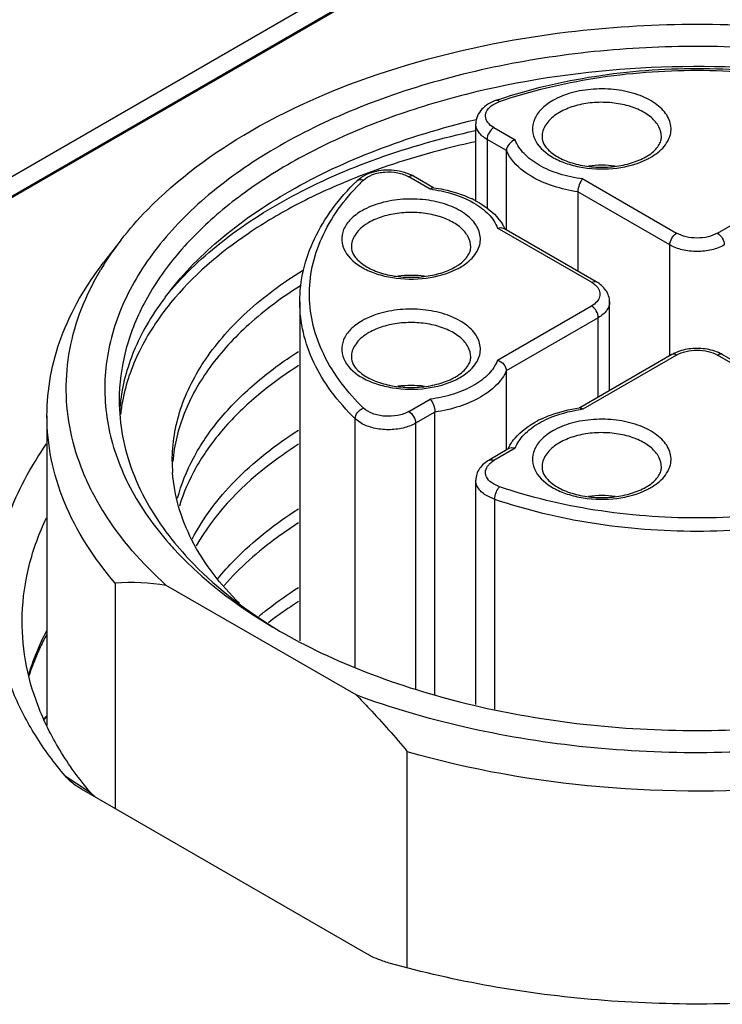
# Model space of a CAD drawing. Header units: inches. Extents: x 0 to 34, y 0 to 22.
# Tile 65 of 103: x 27.872 to 28.159, y 19.464 to 19.866. Entities that reach past the tile are written whole.
import ezdxf

# ---------------------------------------------------------------- set-up
doc = ezdxf.new("R2010")
doc.units = ezdxf.units.IN
doc.header["$LTSCALE"] = 1.87
doc.header["$MEASUREMENT"] = 0
doc.layers.get('0').update_dxf_attribs({"linetype": 'CONTINUOUS'})

msp = doc.modelspace()

# ---------------------------------------------------------------- linework, layer by layer
at = {"color": 7, "linetype": 'CONTINUOUS'}
for p, q in [((28.1585407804, 19.9697719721), (27.7556185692, 19.7371682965)), ((27.7629842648, 19.7329154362), (28.165906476, 19.9655191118)), ((28.1585407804, 19.9617358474), (27.7556185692, 19.7291321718)), ((28.0649420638, 19.8316450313), (28.0677146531, 19.8329577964)), ((28.0575610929, 19.8254710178), (28.0581206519, 19.8256051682)), ((28.057982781, 19.7921415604), (28.057982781, 19.8238748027)), ((28.0653791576, 19.8222671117), (28.0740806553, 19.817242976)), ((28.0625952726, 19.8174452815), (28.0625952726, 19.7893983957)), ((28.0705052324, 19.8128781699), (28.0625952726, 19.8174452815)), ((28.0705052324, 19.7804545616), (28.0705052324, 19.8128781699)), ((28.0112262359, 19.8019502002), (28.0093158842, 19.8004301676)), ((28.0310336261, 19.8031388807), (28.0287887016, 19.8039658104)), ((28.0392820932, 19.7971507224), (28.0305805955, 19.8021748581)), ((28.0404722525, 19.7977952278), (28.0325491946, 19.8023699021)), ((28.1016832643, 19.8013055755), (28.1400798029, 19.7791358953)), ((28.1567831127, 19.7791358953), (28.1951796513, 19.8013055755)), ((28.0996909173, 19.7960267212), (28.0996909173, 19.7636031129)), ((28.1372959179, 19.7743140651), (28.0996909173, 19.7960267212)), ((28.0668847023, 19.7812133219), (28.0682700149, 19.7814051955)), ((28.1052812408, 19.7590436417), (28.0668847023, 19.7812133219)), ((28.0682700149, 19.7814051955), (28.0694175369, 19.781082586)), ((28.1072498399, 19.7592386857), (28.0694175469, 19.7810825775)), ((27.913030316, 19.7764393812), (27.9058424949, 19.7671604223)), ((28.1372959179, 19.7290314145), (28.1372959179, 19.7743140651)), ((27.986029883, 19.751007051), (27.986029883, 19.6124496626)), ((28.0668847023, 19.7272296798), (28.1052812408, 19.74939936)), ((28.1126776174, 19.7148171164), (28.1126776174, 19.751007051)), ((28.1080651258, 19.7445775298), (28.0704601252, 19.7228648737)), ((28.1080651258, 19.7121539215), (28.1080651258, 19.7445775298)), ((28.1381112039, 19.7295021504), (28.1004931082, 19.7077819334)), ((28.1400798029, 19.7293071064), (28.1016832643, 19.7071374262)), ((28.1419361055, 19.7311172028), (28.1396272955, 19.7302713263)), ((28.1951796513, 19.7071374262), (28.1567831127, 19.7293071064)), ((28.1963698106, 19.7077819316), (28.1587517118, 19.7295021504)), ((28.0704601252, 19.7228648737), (28.0704601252, 19.6904412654)), ((28.0305805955, 19.7062681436), (28.0392820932, 19.7112922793)), ((27.8826834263, 19.7045129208), (27.8826834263, 19.5778434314)), ((28.0412744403, 19.706013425), (28.0333644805, 19.7014463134)), ((28.0412744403, 19.5904257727), (28.0412744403, 19.706013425)), ((28.0086769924, 19.6016434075), (28.0086769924, 19.7032442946)), ((28.0110934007, 19.7014463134), (28.0086769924, 19.7032442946)), ((28.0333644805, 19.7014463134), (28.0333644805, 19.5929031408)), ((28.0715478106, 19.6910692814), (28.0634105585, 19.686370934)), ((28.0740806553, 19.6912000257), (28.0653791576, 19.68617589)), ((28.0726945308, 19.691391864), (28.0715477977, 19.6910692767)), ((28.0740806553, 19.6912000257), (28.0726945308, 19.691391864)), ((28.057982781, 19.5864270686), (28.057982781, 19.6781392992)), ((28.0657092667, 19.6703145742), (28.0625952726, 19.6717097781)), ((28.0657092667, 19.5845779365), (28.0657092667, 19.6703145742)), ((27.9105389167, 19.6361244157), (27.9105389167, 19.5439133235)), ((28.0090628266, 19.590373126), (27.9314628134, 19.635178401)), ((28.0299867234, 19.4788881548), (28.0299867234, 19.5671567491)), ((27.890063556, 19.5573016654), (27.9004034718, 19.5505703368)), ((27.8968012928, 19.5518452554), (27.8961665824, 19.5522214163)), ((28.0131016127, 19.4846949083), (27.8968012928, 19.5518452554)), ((27.9025915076, 19.5484744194), (27.9004034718, 19.5505703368))]:
    msp.add_line(p, q, dxfattribs=at)
for centre, radius, start, end in [((28.1345008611, 19.6343237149), 0.2104539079, 108.5803657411, 108.868273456), ((28.1029965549, 19.8097459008), 0.0216264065, 119.9583122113, 124.1444578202), ((28.1168730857, 19.8288316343), 0.0213323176, 299.9789019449, 304.2129494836), ((28.1155073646, 19.8344262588), 0.0280134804, 296.6033748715, 299.9691496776), ((28.109457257, 19.765058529), 0.0418372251, 82.4180324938, 97.4825817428), ((28.0106971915, 19.7990109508), 0.0019803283, 120.0136961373, 134.2244543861), ((28.0797813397, 19.7313987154), 0.0969830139, 134.2850946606, 135.5638543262), ((28.019382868, 19.7894462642), 0.0149291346, 118.1079332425, 123.1174217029), ((28.0245022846, 19.7883883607), 0.01613184, 60.0779330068, 66.1168505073), ((28.0318285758, 19.7383991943), 0.0592224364, 81.7545523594, 82.7697906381), ((28.0318561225, 19.7353900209), 0.0629523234, 81.9251931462, 82.1556288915), ((28.0382097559, 19.7553159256), 0.0419577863, 62.2967057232, 64.8567855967), ((28.0250477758, 19.7647392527), 0.0216264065, 119.9583122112, 124.1444578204), ((28.0522644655, 19.7722704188), 0.0196461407, 27.18213327, 31.3199734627), ((28.0529216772, 19.772615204), 0.0189040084, 25.8879990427, 27.1624964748), ((28.0108365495, 19.7004654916), 0.1238465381, 142.1605653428, 147.6111100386), ((28.0045570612, 19.7045039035), 0.1163807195, 147.6339895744, 149.0650809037), ((28.0389243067, 19.7838249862), 0.0213323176, 299.9789019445, 304.212949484), ((28.0375585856, 19.7894196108), 0.0280134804, 296.6033748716, 299.9691496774), ((28.031508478, 19.7200518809), 0.0418372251, 82.4180324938, 97.4825817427), ((28.0250477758, 19.7197326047), 0.0216264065, 119.9583122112, 124.1444578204), ((28.1461563, 19.7155235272), 0.0161284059, 113.87947162, 119.9216537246), ((28.0389243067, 19.7388183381), 0.0213323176, 299.9789019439, 304.2129494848), ((28.0375585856, 19.7444129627), 0.0280134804, 296.6033748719, 299.9691496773), ((28.031508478, 19.6750452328), 0.0418372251, 82.4180324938, 97.4825817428), ((27.986353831, 19.7016024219), 0.0741228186, 172.9064083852, 175.7693857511), ((27.987181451, 19.6964225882), 0.0749570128, 169.2541881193, 173.3701898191), ((28.109109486, 19.6453747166), 0.0629543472, 97.8443443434, 98.0747637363), ((28.1091365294, 19.6483879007), 0.059220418, 97.2302110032, 98.2453736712), ((28.1027458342, 19.6653233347), 0.0419348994, 115.1055333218, 117.7818991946), ((28.0887003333, 19.6822574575), 0.0196454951, 148.6792201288, 152.8179453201), ((28.1029965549, 19.6747259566), 0.0216264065, 119.9583122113, 124.1444578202), ((28.0880434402, 19.6826020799), 0.0189037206, 152.8375874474, 154.1115867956), ((27.9997467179, 19.6858928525), 0.0658793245, 179.9812568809, 183.9800348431), ((28.1168730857, 19.69381169), 0.0213323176, 299.9789019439, 304.2129494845), ((28.109457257, 19.6300385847), 0.0418372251, 82.4180324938, 97.4825817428), ((28.1155073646, 19.6994063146), 0.0280134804, 296.6033748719, 299.9691496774), ((28.035928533, 19.743286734), 0.137686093, 221.3532605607, 222.9171579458), ((27.9164755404, 19.535560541), 0.1007389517, 81.444151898, 93.3784416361), ((27.9818943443, 19.5652718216), 0.1118794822, 152.5416113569, 156.7864532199), ((28.0920403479, 19.8156597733), 0.2296315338, 239.9994097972, 240.6046348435), ((27.9833114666, 19.5613204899), 0.1142109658, 151.8880325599, 155.2277248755), ((27.9746238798, 19.5682917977), 0.1040073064, 156.7367442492, 163.056246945), ((28.0220139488, 19.4266232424), 0.2085522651, 131.9623182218, 132.4536619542), ((28.0205863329, 19.4257968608), 0.207852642, 131.5997701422, 132.0351141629)]:
    msp.add_arc(centre, radius, start, end, dxfattribs=at)
for points, knots in [([(27.9660869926, 19.8209315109), (27.9848462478, 19.8317628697), (28.0272456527, 19.8493703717), (28.0720450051, 19.8585411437), (28.0956928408, 19.8613941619)], [0, 0, 0, 0, 0.4762796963, 1, 1, 1, 1]), ([(28.0956928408, 19.8613941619), (28.1121773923, 19.8633829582), (28.1454294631, 19.8654553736), (28.1949440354, 19.8630369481), (28.2427521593, 19.8552169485), (28.2732953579, 19.8463026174), (28.287800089, 19.840923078)], [0, 0, 0, 0, 0.2556667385, 0.5117241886, 0.7617928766, 1, 1, 1, 1]), ([(28.3196403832, 19.8145019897), (28.3091392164, 19.8205652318), (28.286357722, 19.8314239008), (28.2493700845, 19.8435106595), (28.2093085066, 19.8517004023), (28.1673958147, 19.8557398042), (28.1249044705, 19.8555091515), (28.0831300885, 19.8510143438), (28.0433432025, 19.8423919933), (28.0067468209, 19.8298997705), (27.9744367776, 19.8139007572), (27.9473718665, 19.7948357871), (27.9263704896, 19.7731873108), (27.9121608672, 19.749464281), (27.9054536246, 19.7243164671), (27.906760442, 19.6987546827), (27.9159577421, 19.6739842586), (27.9264356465, 19.6592933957), (27.9325744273, 19.6523175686)], [0, 0, 0, 0, 0.0658154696, 0.1364387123, 0.2107361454, 0.2873006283, 0.3645804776, 0.4409746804, 0.5149406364, 0.5850968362, 0.650340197, 0.7099854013, 0.7639373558, 0.8128899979, 0.8584721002, 0.9031295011, 0.9495644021, 1, 1, 1, 1]), ([(28.3154645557, 19.8072692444), (28.2979797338, 19.8173647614), (28.258389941, 19.8337005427), (28.1938624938, 19.846614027), (28.1256239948, 19.8485000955), (28.0693407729, 19.8406037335), (28.02733873, 19.8285030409), (27.9989220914, 19.8170532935), (27.9736773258, 19.8033220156), (27.9521314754, 19.7875769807), (27.934743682, 19.7701148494), (27.9219148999, 19.7512440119), (27.9140088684, 19.7313378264), (27.9122109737, 19.7175515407), (27.9122109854, 19.7108264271)], [0, 0, 0, 0, 0.1286231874, 0.2701513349, 0.4172398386, 0.5615206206, 0.6301712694, 0.6953098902, 0.7563057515, 0.8127882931, 0.8647310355, 0.9125452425, 0.9571568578, 1, 1, 1, 1]), ([(28.0674429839, 19.8338082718), (28.0801430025, 19.8380775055), (28.1069757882, 19.8443886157), (28.148431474, 19.8474877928), (28.1898871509, 19.8443886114), (28.2167199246, 19.838077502), (28.229419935, 19.8338082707)], [0, 0, 0, 0, 0.2444042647, 0.5000001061, 0.7555958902, 1, 1, 1, 1]), ([(28.0677146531, 19.8329577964), (28.080338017, 19.8372719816), (28.107077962, 19.8436466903), (28.1484314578, 19.8467764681), (28.1897849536, 19.8436466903), (28.2165248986, 19.8372719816), (28.2291482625, 19.8329577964)], [0, 0, 0, 0, 0.2440600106, 0.5, 0.7559399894, 1, 1, 1, 1]), ([(28.1364536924, 19.8167410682), (28.1369156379, 19.8175741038), (28.1376310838, 19.8193224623), (28.1379318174, 19.8221268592), (28.1373989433, 19.8249169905), (28.1360697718, 19.8275856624), (28.1340093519, 19.8300625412), (28.1302168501, 19.8331618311), (28.1239899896, 19.8361219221), (28.1153798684, 19.8380342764), (28.1061567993, 19.8382790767), (28.0972807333, 19.8368341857), (28.0918040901, 19.8346851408), (28.0894130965, 19.8333046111)], [0, 0, 0, 0, 0.0463350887, 0.0906630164, 0.1353282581, 0.1826033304, 0.2341606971, 0.290893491, 0.4197107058, 0.564973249, 0.7173251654, 0.8656989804, 1, 1, 1, 1]), ([(28.0664414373, 19.8334687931), (28.0652926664, 19.8330761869), (28.0631262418, 19.8321026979), (28.0603663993, 19.8299600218), (28.0584546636, 19.827163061), (28.057982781, 19.824958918), (28.057982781, 19.8238748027)], [0, 0, 0, 0, 0.2676142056, 0.5191436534, 0.7610190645, 1, 1, 1, 1]), ([(28.0664414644, 19.8334687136), (28.0665317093, 19.8334994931), (28.067016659, 19.8335500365), (28.0674449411, 19.8332208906), (28.0677146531, 19.8329577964)], [0, 0, 0, 0, 0.201956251, 1, 1, 1, 1]), ([(28.0894130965, 19.8333046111), (28.0877173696, 19.8323255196), (28.0847413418, 19.8301574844), (28.0816527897, 19.8259001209), (28.0807395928, 19.8210944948), (28.0817159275, 19.8180845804), (28.082458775, 19.8167445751)], [0, 0, 0, 0, 0.2935424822, 0.5448578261, 0.7703134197, 1, 1, 1, 1]), ([(28.1338663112, 19.8185170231), (28.1338667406, 19.8199250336), (28.1330164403, 19.8229717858), (28.1296959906, 19.8267484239), (28.1247941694, 19.8297352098), (28.1186747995, 19.8317797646), (28.1118149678, 19.8327433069), (28.1047623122, 19.8325481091), (28.0980948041, 19.8312141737), (28.0940038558, 19.8295260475), (28.0921969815, 19.8284827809)], [0, 0, 0, 0, 0.0869384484, 0.186412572, 0.303806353, 0.4376217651, 0.5821218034, 0.7294383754, 0.8711719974, 1, 1, 1, 1]), ([(28.0653791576, 19.8222671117), (28.0644316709, 19.8228141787), (28.0628017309, 19.8240567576), (28.0617893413, 19.8264327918), (28.0620149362, 19.8282395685), (28.0628575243, 19.8300266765), (28.0640498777, 19.8310715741), (28.0649420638, 19.8316450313)], [0, 0, 0, 0, 0.2776880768, 0.5049544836, 0.6146972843, 0.7308124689, 1, 1, 1, 1]), ([(27.9310181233, 19.7529070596), (27.9373035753, 19.7614493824), (27.9530662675, 19.7777529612), (27.982513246, 19.7978344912), (28.0179323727, 19.8142730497), (28.0439101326, 19.822186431), (28.0575610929, 19.8254710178)], [0, 0, 0, 0, 0.2142219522, 0.4532448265, 0.7163948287, 1, 1, 1, 1]), ([(28.0908580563, 19.8276444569), (28.0899756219, 19.8270449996), (28.0883790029, 19.8257673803), (28.0864963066, 19.8235138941), (28.0853189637, 19.8210728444), (28.0850480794, 19.8193496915), (28.0850478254, 19.8185170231)], [0, 0, 0, 0, 0.2848185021, 0.5425632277, 0.7776886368, 1, 1, 1, 1]), ([(27.9130308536, 19.7764392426), (27.9163140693, 19.7806777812), (27.9316154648, 19.7981293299), (27.9506683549, 19.8120289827), (27.9660869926, 19.8209315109)], [0, 0, 0, 0, 0.2314383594, 1, 1, 1, 1]), ([(27.9310181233, 19.7529070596), (27.9375383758, 19.7610745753), (27.9536381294, 19.7765689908), (27.983212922, 19.7955443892), (28.0185398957, 19.8108788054), (28.0443275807, 19.8181042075), (28.0578552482, 19.821052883)], [0, 0, 0, 0, 0.2140614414, 0.4531683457, 0.7164132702, 1, 1, 1, 1]), ([(28.0625952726, 19.8174452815), (28.0619042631, 19.8178442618), (28.060650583, 19.8187077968), (28.0591522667, 19.8202825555), (28.058204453, 19.8220246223), (28.057982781, 19.8232749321), (28.057982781, 19.8238748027)], [0, 0, 0, 0, 0.289695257, 0.5490778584, 0.7822096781, 1, 1, 1, 1]), ([(28.0653791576, 19.8222671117), (28.0645528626, 19.8217900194), (28.0632472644, 19.8202833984), (28.0625952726, 19.8183993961), (28.0625952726, 19.8174452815)], [0, 0, 0, 0, 0.5000063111, 1, 1, 1, 1]), ([(28.0740806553, 19.817242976), (28.0731141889, 19.816937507), (28.071421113, 19.8157611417), (28.0705052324, 19.8138287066), (28.0705052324, 19.8128781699)], [0, 0, 0, 0, 0.5160516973, 1, 1, 1, 1]), ([(28.0838692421, 19.8069297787), (28.0816189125, 19.8082266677), (28.0776830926, 19.8110975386), (28.0748670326, 19.8151767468), (28.0740806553, 19.817242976)], [0, 0, 0, 0, 0.5401900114, 1, 1, 1, 1]), ([(28.082458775, 19.8167445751), (28.0840737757, 19.8138313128), (28.0885182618, 19.8102305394), (28.095480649, 19.8073085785), (28.1041527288, 19.8052559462), (28.1154088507, 19.8051058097), (28.1242107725, 19.8074520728), (28.1280521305, 19.8093786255)], [0, 0, 0, 0, 0.2020135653, 0.3251235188, 0.4591399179, 0.7393749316, 1, 1, 1, 1]), ([(28.0850476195, 19.8185170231), (28.0850476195, 19.8174823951), (28.0855669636, 19.8157810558), (28.0870003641, 19.8137706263), (28.089384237, 19.8114466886), (28.0936695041, 19.8089417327), (28.0999690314, 19.8069046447), (28.1071542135, 19.8059410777), (28.1145497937, 19.8061700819), (28.1214723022, 19.8075611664), (28.1256943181, 19.8092920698), (28.127532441, 19.8103533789)], [0, 0, 0, 0, 0.0643545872, 0.105174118, 0.1531968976, 0.2702926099, 0.4098588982, 0.562795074, 0.7189538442, 0.8679780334, 1, 1, 1, 1]), ([(28.1288676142, 19.8111907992), (28.1296829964, 19.8117467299), (28.131110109, 19.8128805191), (28.1327264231, 19.814796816), (28.1336641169, 19.8166793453), (28.1338665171, 19.8179400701), (28.1338665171, 19.8185170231)], [0, 0, 0, 0, 0.3219663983, 0.5909319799, 0.8117685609, 1, 1, 1, 1]), ([(28.12950104, 19.8101583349), (28.1302701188, 19.8106023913), (28.1329627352, 19.8123392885), (28.1353268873, 19.8147090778), (28.1364536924, 19.8167410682)], [0, 0, 0, 0, 0.2765216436, 1, 1, 1, 1]), ([(28.0579514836, 19.8165114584), (28.0536091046, 19.8155753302), (28.0368499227, 19.8116298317), (28.0203884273, 19.8063714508), (28.0085193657, 19.8016461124)], [0, 0, 0, 0, 0.2580051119, 1, 1, 1, 1]), ([(28.0810879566, 19.802106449), (28.0798523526, 19.8028185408), (28.0756134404, 19.8055791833), (28.0719595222, 19.8095291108), (28.0705052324, 19.8128781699)], [0, 0, 0, 0, 0.2808799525, 1, 1, 1, 1]), ([(28.0287887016, 19.8039658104), (28.0260608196, 19.8047824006), (28.0203656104, 19.805304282), (28.0147708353, 19.8039104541), (28.0123492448, 19.8026146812)], [0, 0, 0, 0, 0.509028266, 1, 1, 1, 1]), ([(28.1016832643, 19.8013055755), (28.0984341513, 19.8017178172), (28.0922784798, 19.8030088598), (28.086452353, 19.8054411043), (28.0838692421, 19.8069297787)], [0, 0, 0, 0, 0.5234780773, 1, 1, 1, 1]), ([(28.0085193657, 19.8016461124), (28.000640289, 19.798509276), (27.9856409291, 19.7917157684), (27.9592634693, 19.7762210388), (27.9421891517, 19.7615602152), (27.9332312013, 19.7505966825)], [0, 0, 0, 0, 0.2773052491, 0.5370533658, 1, 1, 1, 1]), ([(28.0097066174, 19.8007257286), (28.0098655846, 19.800817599), (28.0106154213, 19.8011248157), (28.0114804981, 19.8010261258), (28.0120649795, 19.8008263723)], [0, 0, 0, 0, 0.2291400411, 1, 1, 1, 1]), ([(28.0120649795, 19.8008263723), (28.0130919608, 19.8018281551), (28.0159377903, 19.8033858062), (28.0208015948, 19.8043396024), (28.0259222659, 19.804061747), (28.0291921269, 19.8029765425), (28.0305805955, 19.8021748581)], [0, 0, 0, 0, 0.2202361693, 0.4819786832, 0.7538776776, 1, 1, 1, 1]), ([(28.0325490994, 19.8023699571), (28.0322835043, 19.8025232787), (28.0315568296, 19.8026331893), (28.0309061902, 19.8023628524), (28.0305805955, 19.8021748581)], [0, 0, 0, 0, 0.449243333, 1, 1, 1, 1]), ([(28.0996909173, 19.7960267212), (28.0963001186, 19.7965175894), (28.0898758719, 19.7979601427), (28.0837963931, 19.8005455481), (28.0810879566, 19.802106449)], [0, 0, 0, 0, 0.5229022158, 1, 1, 1, 1]), ([(28.1016832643, 19.8013055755), (28.1010539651, 19.8006418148), (28.1001591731, 19.7989031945), (28.0996909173, 19.7970182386), (28.0996909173, 19.7960267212)], [0, 0, 0, 0, 0.479838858, 1, 1, 1, 1]), ([(27.986029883, 19.751007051), (27.986029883, 19.7553887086), (27.9870769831, 19.7643081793), (27.9916919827, 19.7772379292), (27.9991716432, 19.7895271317), (28.0056970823, 19.7969001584), (28.0093158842, 19.8004301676)], [0, 0, 0, 0, 0.2345308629, 0.4757189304, 0.7294086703, 1, 1, 1, 1]), ([(28.0120649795, 19.7076166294), (28.0055322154, 19.7139891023), (27.9971527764, 19.7247746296), (27.9911313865, 19.7411249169), (27.9895078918, 19.7533195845), (27.990716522, 19.7655346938), (27.996178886, 19.7819415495), (28.0042103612, 19.7928493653), (28.010532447, 19.7992978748)], [0, 0, 0, 0, 0.2646320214, 0.3853439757, 0.5019429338, 0.6182497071, 0.7381362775, 1, 1, 1, 1]), ([(28.0392820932, 19.7971507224), (28.039377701, 19.7972515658), (28.0396935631, 19.7975516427), (28.0401451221, 19.7977946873), (28.0404480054, 19.7977531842)], [0, 0, 0, 0, 0.312500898, 1, 1, 1, 1]), ([(28.0403219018, 19.7970094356), (28.0418782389, 19.7967838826), (28.0476758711, 19.7957055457), (28.0533460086, 19.7936877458), (28.0570961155, 19.7915265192)], [0, 0, 0, 0, 0.2665011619, 1, 1, 1, 1]), ([(28.0406987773, 19.7977182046), (28.0420728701, 19.7975232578), (28.0473228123, 19.7966006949), (28.0524675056, 19.7949745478), (28.0560368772, 19.7932981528)], [0, 0, 0, 0, 0.2603220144, 1, 1, 1, 1]), ([(28.0585049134, 19.7717344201), (28.0589668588, 19.7725674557), (28.0596823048, 19.7743158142), (28.0599830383, 19.7771202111), (28.0594501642, 19.7799103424), (28.0581209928, 19.7825790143), (28.0560605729, 19.7850558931), (28.052268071, 19.788155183), (28.0460412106, 19.7911152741), (28.0374310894, 19.7930276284), (28.0282080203, 19.7932724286), (28.0193319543, 19.7918275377), (28.0138553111, 19.7896784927), (28.0114643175, 19.788297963)], [0, 0, 0, 0, 0.0463350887, 0.0906630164, 0.1353282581, 0.1826033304, 0.2341606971, 0.290893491, 0.4197107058, 0.564973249, 0.7173251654, 0.8656989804, 1, 1, 1, 1]), ([(28.057715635, 19.7924639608), (28.0589243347, 19.7918288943), (28.0632786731, 19.7892598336), (28.067125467, 19.7856443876), (28.0690477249, 19.7824828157)], [0, 0, 0, 0, 0.2695470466, 1, 1, 1, 1]), ([(28.0570961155, 19.7915265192), (28.0593464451, 19.7902296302), (28.063282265, 19.7873587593), (28.066098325, 19.7832795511), (28.0668847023, 19.7812133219)], [0, 0, 0, 0, 0.5401900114, 1, 1, 1, 1]), ([(28.0114643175, 19.788297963), (28.0097685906, 19.7873188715), (28.0067925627, 19.7851508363), (28.0037040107, 19.7808934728), (28.0027908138, 19.7760878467), (28.0037671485, 19.7730779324), (28.0045099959, 19.771737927)], [0, 0, 0, 0, 0.2935424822, 0.5448578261, 0.7703134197, 1, 1, 1, 1]), ([(28.0559175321, 19.773510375), (28.0559179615, 19.7749183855), (28.0550676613, 19.7779651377), (28.0517472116, 19.7817417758), (28.0468453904, 19.7847285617), (28.0407260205, 19.7867731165), (28.0338661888, 19.7877366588), (28.0268135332, 19.787541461), (28.0201460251, 19.7862075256), (28.0160550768, 19.7845193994), (28.0142482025, 19.7834761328)], [0, 0, 0, 0, 0.0869384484, 0.186412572, 0.303806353, 0.4376217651, 0.5821218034, 0.7294383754, 0.8711719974, 1, 1, 1, 1]), ([(28.0129092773, 19.7826378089), (28.0120268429, 19.7820383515), (28.0104302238, 19.7807607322), (28.0085475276, 19.7785072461), (28.0073701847, 19.7760661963), (28.0070993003, 19.7743430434), (28.0070990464, 19.773510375)], [0, 0, 0, 0, 0.2848185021, 0.5425632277, 0.7776886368, 1, 1, 1, 1]), ([(28.1372959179, 19.7743140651), (28.1372959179, 19.7752681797), (28.1379479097, 19.777152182), (28.1392535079, 19.778658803), (28.1400798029, 19.7791358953)], [0, 0, 0, 0, 0.4999936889, 1, 1, 1, 1]), ([(28.1567831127, 19.7791358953), (28.1555973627, 19.7784512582), (28.1528400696, 19.7774520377), (28.1484314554, 19.776974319), (28.1440228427, 19.7774520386), (28.1412655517, 19.7784512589), (28.1400798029, 19.7791358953)], [0, 0, 0, 0, 0.2372539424, 0.5000001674, 0.7627463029, 1, 1, 1, 1]), ([(28.1567831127, 19.7791358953), (28.1576094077, 19.778658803), (28.1589150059, 19.777152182), (28.1595669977, 19.7752681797), (28.1595669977, 19.7743140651)], [0, 0, 0, 0, 0.5000063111, 1, 1, 1, 1]), ([(28.0070988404, 19.773510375), (28.0070988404, 19.772475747), (28.0076181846, 19.7707744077), (28.009051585, 19.7687639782), (28.0114354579, 19.7664400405), (28.0157207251, 19.7639350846), (28.0220202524, 19.7618979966), (28.0292054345, 19.7609344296), (28.0366010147, 19.7611634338), (28.0435235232, 19.7625545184), (28.047745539, 19.7642854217), (28.049583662, 19.7653467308)], [0, 0, 0, 0, 0.0643545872, 0.105174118, 0.1531968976, 0.2702926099, 0.4098588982, 0.562795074, 0.7189538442, 0.8679780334, 1, 1, 1, 1]), ([(28.0509188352, 19.7661841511), (28.0517342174, 19.7667400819), (28.05316133, 19.7678738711), (28.054777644, 19.7697901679), (28.0557153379, 19.7716726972), (28.0559177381, 19.7729334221), (28.0559177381, 19.773510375)], [0, 0, 0, 0, 0.3219663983, 0.5909319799, 0.8117685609, 1, 1, 1, 1]), ([(28.1595669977, 19.7743140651), (28.1579860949, 19.7734012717), (28.154309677, 19.7720692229), (28.1484314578, 19.7714310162), (28.1425532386, 19.7720692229), (28.1388768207, 19.7734012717), (28.1372959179, 19.7743140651)], [0, 0, 0, 0, 0.2372383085, 0.5, 0.7627616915, 1, 1, 1, 1]), ([(28.0045099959, 19.771737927), (28.0061249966, 19.7688246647), (28.0105694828, 19.7652238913), (28.01753187, 19.7623019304), (28.0262039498, 19.7602492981), (28.0374600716, 19.7600991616), (28.0462619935, 19.7624454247), (28.0501033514, 19.7643719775)], [0, 0, 0, 0, 0.2020135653, 0.3251235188, 0.4591399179, 0.7393749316, 1, 1, 1, 1]), ([(28.051552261, 19.7651516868), (28.0523213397, 19.7655957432), (28.0550139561, 19.7673326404), (28.0573781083, 19.7697024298), (28.0585049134, 19.7717344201)], [0, 0, 0, 0, 0.2765216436, 1, 1, 1, 1]), ([(27.8826835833, 19.7045129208), (27.8826837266, 19.7099030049), (27.8836910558, 19.7208267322), (27.8897758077, 19.742707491), (27.89866325, 19.7578925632), (27.9058427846, 19.7671603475)], [0, 0, 0, 0, 0.2382912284, 0.4817190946, 1, 1, 1, 1]), ([(27.9314628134, 19.635178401), (27.9216447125, 19.6440036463), (27.9086607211, 19.6586762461), (27.8970803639, 19.6809676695), (27.8918707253, 19.6977230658), (27.890003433, 19.7147510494), (27.8915176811, 19.7317946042), (27.896376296, 19.7485852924), (27.90164252, 19.7591765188), (27.9047312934, 19.7643310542)], [0, 0, 0, 0, 0.2748799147, 0.4006821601, 0.5209086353, 0.6380838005, 0.7551028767, 0.8748786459, 1, 1, 1, 1]), ([(27.9338673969, 19.6859144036), (27.933869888, 19.6930906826), (27.9363790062, 19.7080159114), (27.9472371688, 19.7289757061), (27.9644884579, 19.7481805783), (27.9790347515, 19.758883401), (27.9870716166, 19.7638892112)], [0, 0, 0, 0, 0.2189581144, 0.4524948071, 0.7111081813, 1, 1, 1, 1]), ([(27.9862612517, 19.7575971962), (27.9788427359, 19.7529216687), (27.9653368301, 19.7429699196), (27.9489823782, 19.725352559), (27.9380537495, 19.7062213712), (27.9346934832, 19.6924987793), (27.9341134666, 19.6858162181)], [0, 0, 0, 0, 0.2867725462, 0.5456382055, 0.7806380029, 1, 1, 1, 1]), ([(28.1052812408, 19.7590436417), (28.1056068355, 19.759231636), (28.1062574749, 19.7595019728), (28.1069841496, 19.7593920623), (28.1072497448, 19.7592387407)], [0, 0, 0, 0, 0.550756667, 1, 1, 1, 1]), ([(28.1052812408, 19.7590436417), (28.105495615, 19.7589198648), (28.1062842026, 19.7584281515), (28.1070078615, 19.757823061), (28.1074587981, 19.7573111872)], [0, 0, 0, 0, 0.266255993, 1, 1, 1, 1]), ([(28.1074587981, 19.7573111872), (28.1079711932, 19.7567295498), (28.1087832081, 19.7554060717), (28.108777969, 19.753025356), (28.1074672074, 19.7508952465), (28.1060815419, 19.7498614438), (28.1052812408, 19.74939936)], [0, 0, 0, 0, 0.2433342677, 0.4664084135, 0.7098986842, 1, 1, 1, 1]), ([(28.1126776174, 19.751007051), (28.1126776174, 19.751848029), (28.1124009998, 19.7535432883), (28.1108276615, 19.7566318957), (28.1087585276, 19.7583675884), (28.1072498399, 19.7592386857)], [0, 0, 0, 0, 0.2455427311, 0.4913510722, 1, 1, 1, 1]), ([(27.9310377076, 19.7529022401), (27.9261634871, 19.7465501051), (27.917995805, 19.7332374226), (27.9137168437, 19.7181383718), (27.9127983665, 19.7107558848)], [0, 0, 0, 0, 0.5183645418, 1, 1, 1, 1]), ([(27.9332312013, 19.7505966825), (27.9282913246, 19.744550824), (27.9198756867, 19.7319152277), (27.9148864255, 19.7175027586), (27.9135388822, 19.7103984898)], [0, 0, 0, 0, 0.5191648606, 1, 1, 1, 1]), ([(28.0086769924, 19.7032442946), (28.005134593, 19.7066997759), (27.9987696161, 19.7138838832), (27.9914960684, 19.725807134), (27.9870387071, 19.7382581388), (27.9860300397, 19.7468153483), (27.9860300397, 19.751007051)], [0, 0, 0, 0, 0.2737740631, 0.5282669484, 0.7681016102, 1, 1, 1, 1]), ([(28.0585049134, 19.7267277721), (28.0589668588, 19.7275608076), (28.0596823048, 19.7293091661), (28.0599830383, 19.732113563), (28.0594501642, 19.7349036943), (28.0581209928, 19.7375723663), (28.0560605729, 19.740049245), (28.052268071, 19.7431485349), (28.0460412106, 19.746108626), (28.0374310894, 19.7480209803), (28.0282080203, 19.7482657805), (28.0193319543, 19.7468208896), (28.0138553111, 19.7446718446), (28.0114643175, 19.7432913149)], [0, 0, 0, 0, 0.0463350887, 0.0906630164, 0.1353282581, 0.1826033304, 0.2341606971, 0.290893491, 0.4197107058, 0.564973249, 0.7173251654, 0.8656989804, 1, 1, 1, 1]), ([(28.1080651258, 19.7445775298), (28.1080651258, 19.7455316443), (28.107413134, 19.7474156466), (28.1061075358, 19.7489222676), (28.1052812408, 19.74939936)], [0, 0, 0, 0, 0.4999936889, 1, 1, 1, 1]), ([(28.1126776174, 19.751007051), (28.1126776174, 19.7504071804), (28.1124559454, 19.7491568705), (28.1115081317, 19.7474148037), (28.1100098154, 19.7458400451), (28.1087561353, 19.74497651), (28.1080651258, 19.7445775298)], [0, 0, 0, 0, 0.2177903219, 0.4509221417, 0.7103047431, 1, 1, 1, 1]), ([(28.0114643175, 19.7432913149), (28.0097685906, 19.7423122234), (28.0067925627, 19.7401441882), (28.0037040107, 19.7358868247), (28.0027908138, 19.7310811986), (28.0037671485, 19.7280712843), (28.0045099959, 19.7267312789)], [0, 0, 0, 0, 0.2935424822, 0.5448578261, 0.7703134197, 1, 1, 1, 1]), ([(28.0559175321, 19.7285037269), (28.0559179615, 19.7299117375), (28.0550676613, 19.7329584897), (28.0517472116, 19.7367351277), (28.0468453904, 19.7397219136), (28.0407260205, 19.7417664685), (28.0338661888, 19.7427300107), (28.0268135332, 19.7425348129), (28.0201460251, 19.7412008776), (28.0160550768, 19.7395127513), (28.0142482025, 19.7384694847)], [0, 0, 0, 0, 0.0869384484, 0.186412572, 0.303806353, 0.4376217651, 0.5821218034, 0.7294383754, 0.8711719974, 1, 1, 1, 1]), ([(28.0129092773, 19.7376311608), (28.0120268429, 19.7370317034), (28.0104302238, 19.7357540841), (28.0085475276, 19.733500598), (28.0073701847, 19.7310595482), (28.0070993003, 19.7293363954), (28.0070990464, 19.7285037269)], [0, 0, 0, 0, 0.2848185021, 0.5425632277, 0.7776886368, 1, 1, 1, 1]), ([(27.9360760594, 19.6707687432), (27.9375569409, 19.676440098), (27.9421357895, 19.6878434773), (27.9529482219, 19.7036276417), (27.9676011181, 19.7182816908), (27.9792247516, 19.7267581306), (27.9855290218, 19.7307747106)], [0, 0, 0, 0, 0.2212971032, 0.4589721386, 0.7177838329, 1, 1, 1, 1]), ([(28.0070988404, 19.7285037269), (28.0070988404, 19.7274690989), (28.0076181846, 19.7257677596), (28.009051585, 19.7237573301), (28.0114354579, 19.7214333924), (28.0157207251, 19.7189284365), (28.0220202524, 19.7168913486), (28.0292054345, 19.7159277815), (28.0366010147, 19.7161567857), (28.0435235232, 19.7175478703), (28.047745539, 19.7192787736), (28.049583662, 19.7203400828)], [0, 0, 0, 0, 0.0643545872, 0.105174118, 0.1531968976, 0.2702926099, 0.4098588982, 0.562795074, 0.7189538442, 0.8679780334, 1, 1, 1, 1]), ([(28.0509188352, 19.721177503), (28.0517342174, 19.7217334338), (28.05316133, 19.722867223), (28.054777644, 19.7247835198), (28.0557153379, 19.7266660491), (28.0559177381, 19.727926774), (28.0559177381, 19.7285037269)], [0, 0, 0, 0, 0.3219663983, 0.5909319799, 0.8117685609, 1, 1, 1, 1]), ([(28.1400798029, 19.7293071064), (28.1397542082, 19.7294951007), (28.1391035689, 19.7297654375), (28.1383768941, 19.729655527), (28.138111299, 19.7295022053)], [0, 0, 0, 0, 0.550756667, 1, 1, 1, 1]), ([(28.1400798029, 19.7293071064), (28.1412655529, 19.7299917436), (28.1440228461, 19.7309909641), (28.1484314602, 19.7314686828), (28.1528400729, 19.7309909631), (28.155597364, 19.7299917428), (28.1567831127, 19.7293071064)], [0, 0, 0, 0, 0.2372539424, 0.5000001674, 0.7627463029, 1, 1, 1, 1]), ([(28.1548873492, 19.7311288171), (28.152795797, 19.7317428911), (28.1484103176, 19.732314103), (28.1440256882, 19.7317352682), (28.1419361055, 19.7311172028)], [0, 0, 0, 0, 0.500087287, 1, 1, 1, 1]), ([(28.1587517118, 19.7295021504), (28.1584580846, 19.7296716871), (28.1572223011, 19.7303299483), (28.1559048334, 19.7308300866), (28.1548873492, 19.7311288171)], [0, 0, 0, 0, 0.2422721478, 1, 1, 1, 1]), ([(28.1587516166, 19.7295022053), (28.1584860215, 19.729655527), (28.1577593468, 19.7297654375), (28.1571087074, 19.7294951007), (28.1567831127, 19.7293071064)], [0, 0, 0, 0, 0.449243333, 1, 1, 1, 1]), ([(27.985530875, 19.7249906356), (27.9794656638, 19.7211269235), (27.9682504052, 19.7129844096), (27.9539784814, 19.6989863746), (27.9432409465, 19.6839265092), (27.9384604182, 19.6730437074), (27.9368153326, 19.6676090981)], [0, 0, 0, 0, 0.2810922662, 0.5398114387, 0.7780543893, 1, 1, 1, 1]), ([(28.0045099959, 19.7267312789), (28.0061249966, 19.7238180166), (28.0105694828, 19.7202172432), (28.01753187, 19.7172952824), (28.0262039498, 19.71524265), (28.0374600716, 19.7150925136), (28.0462619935, 19.7174387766), (28.0501033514, 19.7193653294)], [0, 0, 0, 0, 0.2020135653, 0.3251235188, 0.4591399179, 0.7393749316, 1, 1, 1, 1]), ([(28.051552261, 19.7201450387), (28.0523213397, 19.7205890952), (28.0550139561, 19.7223259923), (28.0573781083, 19.7246957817), (28.0585049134, 19.7267277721)], [0, 0, 0, 0, 0.2765216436, 1, 1, 1, 1]), ([(28.0668847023, 19.7272296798), (28.0661010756, 19.7251706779), (28.0632995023, 19.7211052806), (28.0593830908, 19.7182393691), (28.0571439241, 19.7169440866)], [0, 0, 0, 0, 0.4599429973, 1, 1, 1, 1]), ([(28.0668847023, 19.7272296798), (28.0678511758, 19.7269242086), (28.0695442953, 19.7257478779), (28.0704601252, 19.7238154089), (28.0704601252, 19.7228648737)], [0, 0, 0, 0, 0.5160539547, 1, 1, 1, 1]), ([(28.0704601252, 19.7228648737), (28.0700078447, 19.7218233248), (28.0674810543, 19.7173890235), (28.0633232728, 19.7140845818), (28.0599171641, 19.7121161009)], [0, 0, 0, 0, 0.2239872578, 1, 1, 1, 1]), ([(28.0571439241, 19.7169440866), (28.0545563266, 19.7154472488), (28.0487149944, 19.7130021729), (28.042541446, 19.7117058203), (28.0392820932, 19.7112922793)], [0, 0, 0, 0, 0.4764027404, 1, 1, 1, 1]), ([(28.0599171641, 19.7121161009), (28.0572048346, 19.7105485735), (28.0511127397, 19.7079526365), (28.0446736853, 19.7065055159), (28.0412744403, 19.706013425)], [0, 0, 0, 0, 0.4770099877, 1, 1, 1, 1]), ([(27.9122109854, 19.7108264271), (27.9122109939, 19.7059229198), (27.9131506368, 19.6959795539), (27.918822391, 19.6760645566), (27.9270936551, 19.66229809), (27.9337538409, 19.6539209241)], [0, 0, 0, 0, 0.2378080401, 0.480974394, 1, 1, 1, 1]), ([(28.0392820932, 19.7112922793), (28.0399113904, 19.7106285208), (28.0408062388, 19.7088899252), (28.0412744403, 19.7070049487), (28.0412744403, 19.706013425)], [0, 0, 0, 0, 0.4798364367, 1, 1, 1, 1]), ([(27.9105389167, 19.6361244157), (27.9019994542, 19.6460273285), (27.891293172, 19.6624631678), (27.8839063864, 19.686554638), (27.8826834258, 19.6985895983), (27.8826835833, 19.7045129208)], [0, 0, 0, 0, 0.5214708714, 0.7637836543, 1, 1, 1, 1]), ([(28.0086769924, 19.7032442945), (28.0086769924, 19.7041757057), (28.0095119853, 19.706073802), (28.0111272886, 19.7072961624), (28.0120649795, 19.7076166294)], [0, 0, 0, 0, 0.4845165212, 1, 1, 1, 1]), ([(28.0305805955, 19.7062681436), (28.029192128, 19.7054664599), (28.0259222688, 19.7043812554), (28.0208015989, 19.7041033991), (28.0159377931, 19.7050571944), (28.0130919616, 19.7066148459), (28.0120649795, 19.7076166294)], [0, 0, 0, 0, 0.2461221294, 0.5180210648, 0.7797636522, 1, 1, 1, 1]), ([(28.0305805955, 19.7062681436), (28.0314068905, 19.7057910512), (28.0327124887, 19.7042844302), (28.0333644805, 19.7024004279), (28.0333644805, 19.7014463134)], [0, 0, 0, 0, 0.5000063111, 1, 1, 1, 1]), ([(28.0838214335, 19.7014856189), (28.0850110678, 19.7021737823), (28.0903150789, 19.7048276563), (28.0961439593, 19.7063440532), (28.1006435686, 19.7069961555)], [0, 0, 0, 0, 0.2321139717, 1, 1, 1, 1]), ([(28.0849534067, 19.7032965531), (28.0861048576, 19.7038364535), (28.0910228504, 19.7058843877), (28.0962555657, 19.7071358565), (28.1002665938, 19.7077049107)], [0, 0, 0, 0, 0.2389176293, 1, 1, 1, 1]), ([(28.1016832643, 19.7071374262), (28.1015876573, 19.7072382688), (28.1012718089, 19.7075383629), (28.1008202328, 19.7077813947), (28.1005173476, 19.7077398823)], [0, 0, 0, 0, 0.3124969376, 1, 1, 1, 1]), ([(28.0333644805, 19.7014463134), (28.0317835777, 19.70053352), (28.0281071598, 19.6992014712), (28.0222289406, 19.6985632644), (28.0163507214, 19.6992014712), (28.0126743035, 19.70053352), (28.0110934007, 19.7014463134)], [0, 0, 0, 0, 0.2372383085, 0.5, 0.7627616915, 1, 1, 1, 1]), ([(28.0719177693, 19.692469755), (28.0725322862, 19.6934804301), (28.0755375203, 19.6975680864), (28.0797772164, 19.7006200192), (28.0831996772, 19.7024243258)], [0, 0, 0, 0, 0.2341418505, 1, 1, 1, 1]), ([(28.0740806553, 19.6912000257), (28.0748642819, 19.6932590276), (28.0776658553, 19.697324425), (28.0815822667, 19.7001903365), (28.0838214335, 19.7014856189)], [0, 0, 0, 0, 0.4599429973, 1, 1, 1, 1]), ([(28.1364536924, 19.681721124), (28.1369156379, 19.6825541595), (28.1376310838, 19.6843025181), (28.1379318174, 19.687106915), (28.1373989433, 19.6898970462), (28.1360697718, 19.6925657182), (28.1340093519, 19.6950425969), (28.1302168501, 19.6981418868), (28.1239899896, 19.7011019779), (28.1153798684, 19.7030143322), (28.1061567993, 19.7032591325), (28.0972807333, 19.7018142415), (28.0918040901, 19.6996651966), (28.0894130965, 19.6982846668)], [0, 0, 0, 0, 0.0463350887, 0.0906630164, 0.1353282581, 0.1826033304, 0.2341606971, 0.290893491, 0.4197107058, 0.564973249, 0.7173251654, 0.8656989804, 1, 1, 1, 1]), ([(27.9420185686, 19.6540343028), (27.9464890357, 19.6627345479), (27.9594030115, 19.6796924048), (27.9761104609, 19.6926308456), (27.9855283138, 19.6986305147)], [0, 0, 0, 0, 0.4669427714, 1, 1, 1, 1]), ([(28.0894130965, 19.6982846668), (28.0877173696, 19.6973055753), (28.0847413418, 19.6951375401), (28.0816527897, 19.6908801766), (28.0807395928, 19.6860745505), (28.0817159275, 19.6830646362), (28.082458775, 19.6817246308)], [0, 0, 0, 0, 0.2935424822, 0.5448578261, 0.7703134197, 1, 1, 1, 1]), ([(28.1338663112, 19.6834970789), (28.1338667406, 19.6849050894), (28.1330164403, 19.6879518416), (28.1296959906, 19.6917284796), (28.1247941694, 19.6947152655), (28.1186747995, 19.6967598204), (28.1118149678, 19.6977233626), (28.1047623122, 19.6975281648), (28.0980948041, 19.6961942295), (28.0940038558, 19.6945061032), (28.0921969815, 19.6934628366)], [0, 0, 0, 0, 0.0869384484, 0.186412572, 0.303806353, 0.4376217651, 0.5821218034, 0.7294383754, 0.8711719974, 1, 1, 1, 1]), ([(27.8610749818, 19.6329226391), (27.861233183, 19.6380781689), (27.8624006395, 19.6484844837), (27.8666458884, 19.6638292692), (27.8733394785, 19.6788515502), (27.8792422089, 19.6883309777), (27.8825366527, 19.6929675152)], [0, 0, 0, 0, 0.2393618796, 0.4835046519, 0.7360509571, 1, 1, 1, 1]), ([(27.9855307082, 19.6928462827), (27.9809591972, 19.6899349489), (27.9648388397, 19.6786026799), (27.950775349, 19.6638170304), (27.9437057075, 19.6513676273)], [0, 0, 0, 0, 0.2746093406, 1, 1, 1, 1]), ([(28.0908580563, 19.6926245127), (28.0899756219, 19.6920250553), (28.0883790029, 19.6907474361), (28.0864963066, 19.6884939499), (28.0853189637, 19.6860529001), (28.0850480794, 19.6843297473), (28.0850478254, 19.6834970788)], [0, 0, 0, 0, 0.2848185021, 0.5425632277, 0.7776886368, 1, 1, 1, 1]), ([(28.0634105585, 19.686370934), (28.0619019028, 19.6854998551), (28.0598326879, 19.6837642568), (28.0582594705, 19.6806755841), (28.057982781, 19.6789803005), (28.057982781, 19.6781392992)], [0, 0, 0, 0, 0.5086375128, 0.7544507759, 1, 1, 1, 1]), ([(28.0677146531, 19.6754852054), (28.0665332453, 19.6758889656), (28.0644582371, 19.6768688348), (28.0625023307, 19.6789028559), (28.0618955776, 19.6807274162), (28.0619143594, 19.6825590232), (28.0626379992, 19.6838206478), (28.0632580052, 19.6845067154)], [0, 0, 0, 0, 0.3072090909, 0.5571841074, 0.6665492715, 0.7724620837, 1, 1, 1, 1]), ([(28.0632580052, 19.6845067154), (28.0634, 19.6846638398), (28.0640365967, 19.6853039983), (28.0647815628, 19.6858308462), (28.0653791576, 19.68617589)], [0, 0, 0, 0, 0.2348322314, 1, 1, 1, 1]), ([(28.0634105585, 19.686370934), (28.0636761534, 19.6865242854), (28.0644028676, 19.6866342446), (28.0650535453, 19.6863638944), (28.0653791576, 19.68617589)], [0, 0, 0, 0, 0.4492417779, 1, 1, 1, 1]), ([(27.9613416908, 19.6278797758), (27.9536576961, 19.6354063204), (27.943735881, 19.6480160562), (27.9360813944, 19.6670339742), (27.9343543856, 19.6766045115), (27.9340262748, 19.6813202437)], [0, 0, 0, 0, 0.5274053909, 0.7682127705, 1, 1, 1, 1]), ([(28.082458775, 19.6817246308), (28.0840737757, 19.6788113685), (28.0885182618, 19.6752105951), (28.095480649, 19.6722886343), (28.1041527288, 19.6702360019), (28.1154088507, 19.6700858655), (28.1242107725, 19.6724321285), (28.1280521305, 19.6743586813)], [0, 0, 0, 0, 0.2020135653, 0.3251235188, 0.4591399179, 0.7393749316, 1, 1, 1, 1]), ([(28.0850476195, 19.6834970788), (28.0850476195, 19.6824624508), (28.0855669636, 19.6807611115), (28.0870003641, 19.6787506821), (28.089384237, 19.6764267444), (28.0936695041, 19.6739217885), (28.0999690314, 19.6718847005), (28.1071542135, 19.6709211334), (28.1145497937, 19.6711501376), (28.1214723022, 19.6725412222), (28.1256943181, 19.6742721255), (28.127532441, 19.6753334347)], [0, 0, 0, 0, 0.0643545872, 0.105174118, 0.1531968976, 0.2702926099, 0.4098588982, 0.562795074, 0.7189538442, 0.8679780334, 1, 1, 1, 1]), ([(28.1288676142, 19.6761708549), (28.1296829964, 19.6767267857), (28.131110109, 19.6778605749), (28.1327264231, 19.6797768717), (28.1336641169, 19.681659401), (28.1338665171, 19.6829201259), (28.1338665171, 19.6834970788)], [0, 0, 0, 0, 0.3219663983, 0.5909319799, 0.8117685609, 1, 1, 1, 1]), ([(28.12950104, 19.6751383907), (28.1302701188, 19.6755824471), (28.1329627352, 19.6773193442), (28.1353268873, 19.6796891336), (28.1364536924, 19.681721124)], [0, 0, 0, 0, 0.2765216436, 1, 1, 1, 1]), ([(28.0625952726, 19.6717097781), (28.0619042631, 19.6721087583), (28.060650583, 19.6729722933), (28.0591522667, 19.674547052), (28.058204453, 19.6762891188), (28.057982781, 19.6775394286), (28.057982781, 19.6781392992)], [0, 0, 0, 0, 0.2896952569, 0.5490778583, 0.7822096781, 1, 1, 1, 1]), ([(28.0657092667, 19.6703145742), (28.0657092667, 19.6712832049), (28.066060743, 19.6727488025), (28.0668699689, 19.674446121), (28.0674151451, 19.6751930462), (28.0677146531, 19.6754852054)], [0, 0, 0, 0, 0.5149557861, 0.7775626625, 1, 1, 1, 1]), ([(28.2291482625, 19.6754852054), (28.2165248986, 19.6711710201), (28.1897849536, 19.6647963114), (28.1484314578, 19.6616665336), (28.107077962, 19.6647963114), (28.080338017, 19.6711710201), (28.0677146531, 19.6754852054)], [0, 0, 0, 0, 0.2440600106, 0.5, 0.7559399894, 1, 1, 1, 1]), ([(28.2311536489, 19.6703145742), (28.2182166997, 19.6658932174), (28.1908124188, 19.6593600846), (28.1484314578, 19.6561525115), (28.1060504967, 19.6593600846), (28.0786462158, 19.6658932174), (28.0657092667, 19.6703145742)], [0, 0, 0, 0, 0.2440592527, 0.5, 0.7559407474, 1, 1, 1, 1]), ([(27.9525349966, 19.637876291), (27.9546853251, 19.6405294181), (27.9644314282, 19.6514144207), (27.9760997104, 19.6604815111), (27.9855282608, 19.6664862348)], [0, 0, 0, 0, 0.2340175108, 1, 1, 1, 1]), ([(27.8725790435, 19.6232929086), (27.8727943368, 19.6300054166), (27.8747499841, 19.6436520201), (27.8795229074, 19.6565651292), (27.8825261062, 19.6628309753)], [0, 0, 0, 0, 0.4914952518, 1, 1, 1, 1]), ([(27.9855311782, 19.6607016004), (27.9825592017, 19.6588093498), (27.9715784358, 19.6513444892), (27.9615035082, 19.6424644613), (27.9550832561, 19.6351163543)], [0, 0, 0, 0, 0.2652840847, 1, 1, 1, 1]), ([(27.9337538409, 19.6539209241), (27.9365190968, 19.6504427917), (27.9491894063, 19.6361653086), (27.964633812, 19.6245134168), (27.9771224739, 19.6169175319)], [0, 0, 0, 0, 0.2331200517, 1, 1, 1, 1]), ([(27.9350956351, 19.6495307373), (27.9379481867, 19.6464623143), (27.9506664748, 19.6339529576), (27.9654166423, 19.6236107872), (27.9772225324, 19.6167942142)], [0, 0, 0, 0, 0.2350766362, 1, 1, 1, 1]), ([(27.9692165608, 19.6224795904), (27.9704718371, 19.6235263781), (27.975711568, 19.6277441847), (27.98123415, 19.6316071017), (27.9855286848, 19.6343415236)], [0, 0, 0, 0, 0.2430201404, 1, 1, 1, 1]), ([(27.9855319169, 19.6285567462), (27.9844497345, 19.6278677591), (27.9802389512, 19.6251219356), (27.9761500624, 19.622187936), (27.9731923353, 19.6198924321)], [0, 0, 0, 0, 0.255206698, 1, 1, 1, 1]), ([(27.890063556, 19.5573016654), (27.885641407, 19.5625422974), (27.8776946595, 19.5733246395), (27.8686026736, 19.5907191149), (27.8628375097, 19.6086367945), (27.8612733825, 19.6208661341), (27.8610793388, 19.6269046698)], [0, 0, 0, 0, 0.2680121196, 0.5214227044, 0.7638594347, 1, 1, 1, 1]), ([(27.9004034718, 19.5505703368), (27.8958084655, 19.5560158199), (27.8876208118, 19.5672510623), (27.8785568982, 19.5854774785), (27.8732839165, 19.6042671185), (27.8723780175, 19.6170252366), (27.8725790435, 19.6232929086)], [0, 0, 0, 0, 0.2686572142, 0.521686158, 0.7635519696, 1, 1, 1, 1]), ([(27.9793295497, 19.6155924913), (27.9909944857, 19.6090206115), (28.0164050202, 19.5974342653), (28.0576606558, 19.5851187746), (28.1022125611, 19.5775431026), (28.1484395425, 19.5749888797), (28.1946663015, 19.5775450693), (28.2392181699, 19.5851221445), (28.2804715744, 19.597440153), (28.3058806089, 19.6090265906), (28.3175437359, 19.6155984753)], [0, 0, 0, 0, 0.1144848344, 0.2377155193, 0.3672275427, 0.5000061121, 0.6327843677, 0.7622957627, 0.8855286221, 1, 1, 1, 1]), ([(27.8796101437, 19.6091763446), (27.8791906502, 19.6082670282), (27.8775892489, 19.6046602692), (27.8761980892, 19.6009596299), (27.8752919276, 19.5981577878)], [0, 0, 0, 0, 0.253770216, 1, 1, 1, 1]), ([(28.336343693, 19.5960147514), (28.3262153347, 19.5901667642), (28.3044297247, 19.5795293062), (28.2564556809, 19.5626659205), (28.1905027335, 19.5505804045), (28.1093624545, 19.5503116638), (28.0556150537, 19.5597892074), (28.0299867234, 19.5671567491)], [0, 0, 0, 0, 0.1114414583, 0.2302739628, 0.483758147, 0.7459060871, 1, 1, 1, 1]), ([(28.0090628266, 19.590373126), (28.0108765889, 19.5885540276), (28.0181289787, 19.5810703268), (28.0249924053, 19.5732149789), (28.0299867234, 19.5671567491)], [0, 0, 0, 0, 0.2465215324, 1, 1, 1, 1]), ([(28.1983855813, 19.569575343), (28.1821107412, 19.567719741), (28.1493162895, 19.5658573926), (28.1005222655, 19.5684345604), (28.0534376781, 19.5762591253), (28.0233562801, 19.5850719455), (28.0090628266, 19.590373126)], [0, 0, 0, 0, 0.2558967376, 0.5119089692, 0.7618413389, 1, 1, 1, 1]), ([(27.8961659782, 19.5522210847), (27.8955599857, 19.5525892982), (27.893342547, 19.5540436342), (27.8913146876, 19.5558138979), (27.890063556, 19.5573016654)], [0, 0, 0, 0, 0.2672785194, 1, 1, 1, 1]), ([(28.3531860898, 19.5135349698), (28.3423217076, 19.5071664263), (28.3189251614, 19.4955667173), (28.2810483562, 19.4820141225), (28.2400147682, 19.4719897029), (28.1968041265, 19.4657333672), (28.1524409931, 19.4633915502), (28.1079811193, 19.4650208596), (28.0644897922, 19.470580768), (28.0362459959, 19.4769523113), (28.0225517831, 19.4808046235)], [0, 0, 0, 0, 0.1110358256, 0.2295198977, 0.3540414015, 0.4828398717, 0.6139294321, 0.7452098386, 0.8745715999, 1, 1, 1, 1]), ([(28.0225517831, 19.4808046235), (28.0216894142, 19.4810464), (28.0184328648, 19.4820604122), (28.0152787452, 19.4834344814), (28.0131016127, 19.4846949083)], [0, 0, 0, 0, 0.2625461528, 1, 1, 1, 1])]:
    msp.add_open_spline(points, degree=3, knots=knots, dxfattribs=at)

doc.saveas('drawing.dxf')
